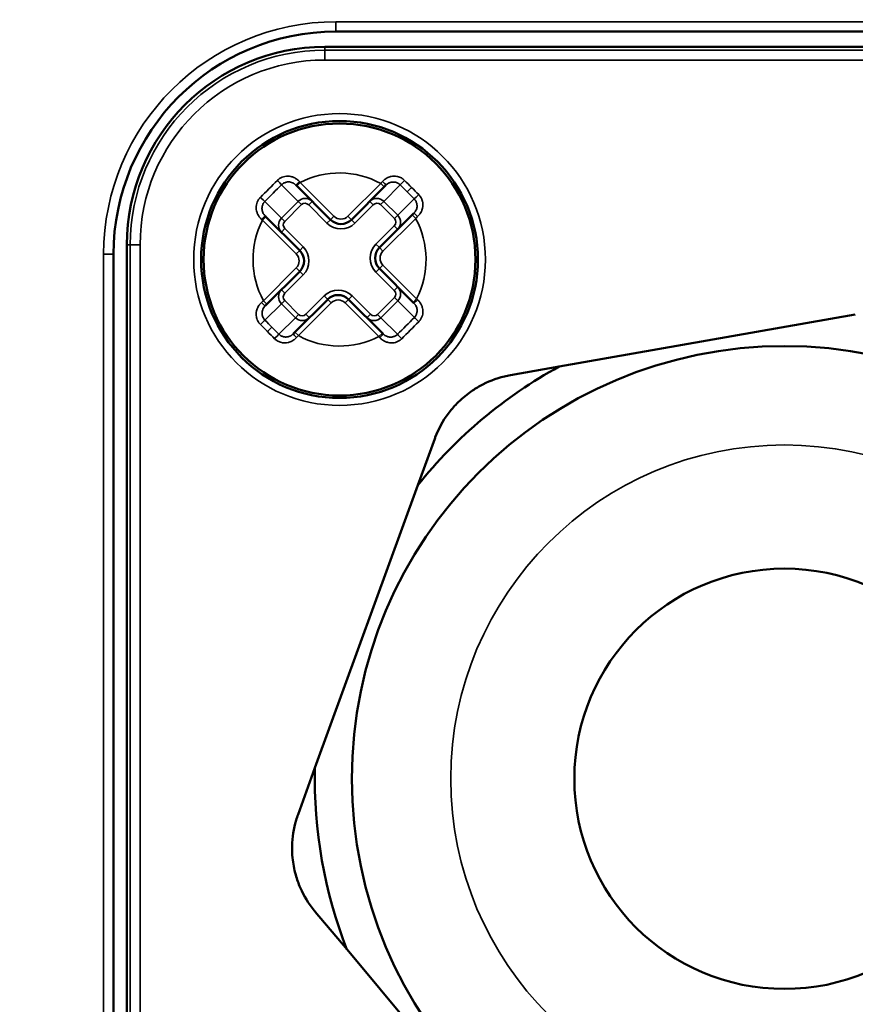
# Model space of a CAD drawing. Header units: millimetres. Extents: x 38 to 2514, y 38 to 1622.
# Tile 121 of 244: x 1044 to 1061, y 1303 to 1323. Entities that reach past the tile are written whole.
import ezdxf

# ---------------------------------------------------------------- set-up
doc = ezdxf.new("R2010")
doc.units = ezdxf.units.MM
doc.header["$LTSCALE"] = 7.692308
doc.layers.add('Visible (ISO)', color=7, linetype='Continuous', lineweight=50)
doc.layers.add('Visible Narrow (ISO)', color=7, linetype='Continuous', lineweight=35)

msp = doc.modelspace()

# ---------------------------------------------------------------- linework, layer by layer
at = {"layer": 'Visible (ISO)'}
for p, q in [((1050.043, 1322.589), (1072.647, 1322.589)), ((1049.815, 1322.281), (1090.415, 1322.281)), ((1049.249, 1319.469), (1049.233, 1319.485)), ((1049.249, 1319.469), (1049.932, 1318.787)), ((1050.356, 1318.787), (1051.018, 1319.45)), ((1051.054, 1319.485), (1051.018, 1319.45)), ((1051.584, 1318.884), (1051.62, 1318.919)), ((1048.611, 1318.863), (1048.627, 1318.847)), ((1049.309, 1318.165), (1048.627, 1318.847)), ((1051.584, 1318.884), (1050.921, 1318.221)), ((1045.815, 1296.681), (1045.815, 1318.281)), ((1045.543, 1296.873), (1045.543, 1318.089)), ((1048.647, 1317.078), (1049.309, 1317.741)), ((1050.921, 1317.797), (1051.604, 1317.115)), ((1049.875, 1317.175), (1049.212, 1316.512)), ((1050.981, 1316.493), (1050.299, 1317.175)), ((1051.62, 1317.099), (1051.604, 1317.115)), ((1048.647, 1317.078), (1048.611, 1317.043)), ((1060.548, 1316.872), (1054.557, 1315.816)), ((1049.177, 1316.477), (1049.212, 1316.512)), ((1050.981, 1316.493), (1050.998, 1316.477)), ((1053.572, 1315.642), (1054.557, 1315.816)), ((1051.698, 1313.417), (1052.04, 1314.357)), ((1051.698, 1313.417), (1049.618, 1307.701)), ((1049.276, 1306.761), (1049.618, 1307.701)), ((1050.266, 1304.026), (1049.623, 1304.792)), ((1050.266, 1304.026), (1054.176, 1299.366))]:
    msp.add_line(p, q, dxfattribs=at)
for centre, radius in [((1074.615, 1329.981), 48), ((1074.615, 1329.981), 47.5), ((1074.615, 1329.981), 47.194), ((1050.115, 1317.981), 2.8), ((1050.115, 1317.981), 2.75), ((1059.115, 1307.481), 8.75), ((1059.115, 1307.481), 4.25)]:
    msp.add_circle(centre, radius, dxfattribs=at)
for centre, radius, start, end in [((1050.043, 1318.089), 4.5, 90, 180), ((1049.815, 1318.281), 4, 90, 180), ((1050.144, 1318.999), 0.3, 225, 315), ((1049.097, 1317.953), 0.3, 315, 45), ((1051.134, 1318.009), 0.3, 135, 225), ((1050.087, 1316.963), 0.3, 45, 135), ((1059.115, 1307.481), 9.5, 118.6717, 141.3283), ((1074.615, 1329.981), 58, 195.28095, 269.85182), ((1074.615, 1329.981), 60, 195.31951, 344.68049), ((1074.615, 1329.981), 58.5, 195.59778, 344.40221), ((1074.615, 1329.981), 58.5, 195.59778, 269.85309), ((1059.115, 1307.481), 9.5, 178.6717, 201.3283)]:
    msp.add_arc(centre, radius, start, end, dxfattribs=at)
for points in [[(1053.572, 1315.642), (1053.531, 1315.635), (1053.49, 1315.627), (1053.278, 1315.575), (1053.113, 1315.511), (1052.887, 1315.387), (1052.82, 1315.345), (1052.709, 1315.265), (1052.664, 1315.23), (1052.575, 1315.154), (1052.531, 1315.113), (1052.425, 1315.005), (1052.366, 1314.935), (1052.203, 1314.715), (1052.116, 1314.556), (1052.048, 1314.377), (1052.044, 1314.367), (1052.04, 1314.357)], [(1049.276, 1306.761), (1049.262, 1306.722), (1049.248, 1306.682), (1049.187, 1306.473), (1049.16, 1306.298), (1049.154, 1306.04), (1049.157, 1305.961), (1049.17, 1305.825), (1049.178, 1305.768), (1049.2, 1305.653), (1049.213, 1305.595), (1049.254, 1305.449), (1049.285, 1305.363), (1049.394, 1305.112), (1049.489, 1304.957), (1049.609, 1304.809), (1049.616, 1304.8), (1049.623, 1304.792)]]:
    msp.add_open_spline(points, degree=3, knots=[1.0003304, 1.0003304, 1.0003304, 1.0003304, 1.0123635, 1.0123635, 1.0626597, 1.0626597, 1.0851538, 1.0851538, 1.1013167, 1.1013167, 1.1183479, 1.1183479, 1.1443884, 1.1443884, 1.1968282, 1.1968282, 1.2000144, 1.2000144, 1.2000144, 1.2000144], dxfattribs=at)
at = {"layer": 'Visible Narrow (ISO)'}
for p, q in [((1050.043, 1322.789), (1072.009, 1322.789)), ((1050.043, 1322.589), (1050.043, 1322.789)), ((1049.815, 1322.281), (1049.815, 1322.215)), ((1090.415, 1322.215), (1049.815, 1322.215)), ((1049.815, 1322.215), (1049.815, 1322.015)), ((1090.415, 1322.015), (1049.815, 1322.015)), ((1049.278, 1319.157), (1048.943, 1319.493)), ((1049.249, 1319.469), (1049.32, 1319.54)), ((1049.32, 1319.54), (1050.002, 1318.858)), ((1050.285, 1318.858), (1050.948, 1319.52)), ((1051.018, 1319.45), (1050.948, 1319.52)), ((1051.342, 1319.491), (1051.009, 1319.157)), ((1051.484, 1319.35), (1051.573, 1319.439)), ((1048.603, 1319.154), (1048.939, 1318.818)), ((1048.939, 1318.818), (1049.278, 1319.157)), ((1049.345, 1319.091), (1049.278, 1319.157)), ((1049.491, 1319.086), (1049.561, 1319.157)), ((1050.797, 1319.086), (1050.726, 1319.157)), ((1050.942, 1319.091), (1051.009, 1319.157)), ((1051.009, 1319.157), (1051.292, 1318.875)), ((1051.292, 1318.875), (1051.625, 1319.208)), ((1049.006, 1318.751), (1049.345, 1319.091)), ((1049.491, 1319.086), (1049.861, 1318.716)), ((1050.427, 1318.716), (1050.797, 1319.086)), ((1050.942, 1319.091), (1051.225, 1318.808)), ((1048.627, 1318.847), (1048.556, 1318.776)), ((1049.239, 1318.094), (1048.556, 1318.776)), ((1049.006, 1318.751), (1048.939, 1318.818)), ((1049.861, 1318.716), (1049.932, 1318.787)), ((1049.932, 1318.787), (1050.002, 1318.858)), ((1050.356, 1318.787), (1050.285, 1318.858)), ((1050.427, 1318.716), (1050.356, 1318.787)), ((1051.655, 1318.813), (1050.992, 1318.151)), ((1051.225, 1318.808), (1051.292, 1318.875)), ((1051.584, 1318.884), (1051.655, 1318.813)), ((1049.01, 1318.606), (1048.939, 1318.535)), ((1049.38, 1318.236), (1049.01, 1318.606)), ((1051.221, 1318.662), (1050.851, 1318.292)), ((1051.221, 1318.662), (1051.292, 1318.591)), ((1045.815, 1318.281), (1045.882, 1318.281)), ((1045.882, 1318.281), (1046.082, 1318.281)), ((1045.882, 1318.281), (1045.882, 1296.681)), ((1046.082, 1318.281), (1046.082, 1296.681)), ((1049.309, 1318.165), (1049.239, 1318.094)), ((1049.38, 1318.236), (1049.309, 1318.165)), ((1050.851, 1318.292), (1050.921, 1318.221)), ((1050.921, 1318.221), (1050.992, 1318.151)), ((1045.343, 1296.873), (1045.343, 1318.089)), ((1045.543, 1318.089), (1045.343, 1318.089)), ((1048.576, 1317.149), (1049.239, 1317.811)), ((1049.309, 1317.741), (1049.239, 1317.811)), ((1049.38, 1317.67), (1049.309, 1317.741)), ((1050.851, 1317.726), (1050.921, 1317.797)), ((1050.851, 1317.726), (1051.221, 1317.356)), ((1050.921, 1317.797), (1050.992, 1317.868)), ((1050.992, 1317.868), (1051.674, 1317.186)), ((1049.01, 1317.3), (1049.38, 1317.67)), ((1049.01, 1317.3), (1048.939, 1317.37)), ((1051.221, 1317.356), (1051.292, 1317.427)), ((1048.647, 1317.078), (1048.576, 1317.149)), ((1049.006, 1317.154), (1048.939, 1317.087)), ((1049.288, 1316.871), (1049.006, 1317.154)), ((1049.946, 1317.104), (1049.283, 1316.442)), ((1049.804, 1317.246), (1049.434, 1316.876)), ((1049.804, 1317.246), (1049.875, 1317.175)), ((1049.875, 1317.175), (1049.946, 1317.104)), ((1050.299, 1317.175), (1050.229, 1317.104)), ((1050.911, 1316.422), (1050.229, 1317.104)), ((1050.37, 1317.246), (1050.299, 1317.175)), ((1050.74, 1316.876), (1050.37, 1317.246)), ((1051.225, 1317.211), (1050.886, 1316.871)), ((1051.292, 1317.144), (1050.952, 1316.805)), ((1051.225, 1317.211), (1051.292, 1317.144)), ((1051.628, 1316.808), (1051.292, 1317.144)), ((1051.604, 1317.115), (1051.674, 1317.186)), ((1048.939, 1317.087), (1048.606, 1316.754)), ((1049.222, 1316.805), (1048.939, 1317.087)), ((1048.889, 1316.471), (1049.222, 1316.805)), ((1049.288, 1316.871), (1049.222, 1316.805)), ((1049.434, 1316.876), (1049.505, 1316.805)), ((1050.74, 1316.876), (1050.669, 1316.805)), ((1050.886, 1316.871), (1050.952, 1316.805)), ((1050.952, 1316.805), (1051.288, 1316.469)), ((1048.746, 1316.612), (1048.658, 1316.523)), ((1049.212, 1316.512), (1049.283, 1316.442)), ((1050.981, 1316.493), (1050.911, 1316.422))]:
    msp.add_line(p, q, dxfattribs=at)
for centre, radius in [((1074.615, 1329.981), 47.194), ((1074.615, 1329.981), 47.085), ((1074.615, 1329.981), 46.585), ((1050.115, 1317.981), 2.95), ((1059.115, 1307.481), 6.75)]:
    msp.add_circle(centre, radius, dxfattribs=at)
for centre, radius, start, end in [((1050.043, 1318.089), 4.7, 90, 180), ((1049.815, 1318.281), 3.934, 90, 180), ((1049.815, 1318.281), 3.734, 90, 180), ((1050.115, 1317.981), 1.75, 61.6015, 117.0268), ((1050.115, 1317.981), 1.75, 152.9732, 208.3985), ((1050.144, 1318.999), 0.4, 225, 315), ((1050.144, 1318.999), 0.2, 225, 315), ((1050.115, 1317.981), 1.75, 332.9732, 28.3985), ((1049.097, 1317.953), 0.4, 315, 45), ((1051.134, 1318.009), 0.4, 135, 225), ((1051.134, 1318.009), 0.2, 135, 225), ((1049.097, 1317.953), 0.2, 315, 45), ((1050.087, 1316.963), 0.4, 45, 135), ((1050.087, 1316.963), 0.2, 45, 135), ((1050.115, 1317.981), 1.75, 241.6015, 297.0268), ((1074.615, 1329.981), 60.6, 195.19565, 344.80435)]:
    msp.add_arc(centre, radius, start, end, dxfattribs=at)
for centre, major_axis, ratio, start_param, end_param in [((1048.688, 1319.408), (-0.594, -0.594), 0.002956, 4.418235, 5.006543), ((1048.793, 1319.303), (-0.573, -0.573), 0.037142, 4.411397, 5.013238), ((1048.876, 1319.56), (0.0699, -0.0715), 0.032225, 0.343205, 1.858884), ((1049.304, 1319.556), (-0.0707, -0.0707), 0.023098, 4.704998, 6.283185), ((1049.328, 1319.484), (-0.751, 0.799), 0.030186, 4.754302, 4.777354), ((1050.942, 1319.469), (-0.76, -0.805), 0.028083, 4.624748, 4.674795), ((1050.983, 1319.556), (0.0707, -0.0707), 0.051322, 0.000019, 1.585685), ((1051.409, 1319.557), (-0.07, -0.0715), 0.029666, 4.386792, 5.940004), ((1051.248, 1319.115), (4.432, -4.432), 0.073171, 1.570648, 1.603066), ((1049.969, 1317.836), (4.504, -4.504), 0.336336, 1.570643, 1.602048), ((1049.97, 1317.834), (4.504, -4.504), 0.336336, 1.539545, 1.57095), ((1051.25, 1319.114), (4.432, -4.431), 0.073072, 1.538526, 1.570946), ((1051.692, 1319.274), (-0.0715, -0.07), 0.029664, 0.343175, 1.89643), ((1048.537, 1319.22), (0.0715, -0.0699), 0.032227, 4.424338, 5.939976), ((1049.42, 1319.016), (0.146, -0.137), 0.998145, 1.536363, 3.107322), ((1049.42, 1319.016), (0.0745, -0.0758), 0.941725, 1.580425, 3.149602), ((1050.867, 1319.016), (-0.146, -0.137), 0.998145, 3.175855, 4.746815), ((1050.867, 1319.016), (-0.0745, -0.0758), 0.941725, 3.133584, 4.702761), ((1051.69, 1318.849), (-0.0707, 0.0707), 0.051327, 4.697531, 6.283185), ((1048.54, 1318.792), (0.0707, 0.0707), 0.023094, 0.00002, 1.57822), ((1048.634, 1318.764), (-0.921, 0.865), 0.034708, 1.49941, 1.51944), ((1049.081, 1318.676), (0.137, -0.146), 0.998145, 3.175855, 4.746815), ((1049.081, 1318.676), (0.0758, -0.0745), 0.941725, 3.133584, 4.702761), ((1051.15, 1318.733), (-0.0758, -0.0745), 0.941725, 1.580425, 3.149602), ((1051.15, 1318.733), (-0.137, -0.146), 0.998145, 1.536363, 3.107322), ((1051.597, 1318.805), (-0.841, -0.794), 0.029325, 1.612323, 1.660233), ((1049.081, 1317.229), (-0.137, -0.146), 0.998145, 4.677956, 6.248915), ((1051.15, 1317.286), (0.0758, -0.0745), 0.941725, 6.275176, 7.844353), ((1051.15, 1317.286), (0.137, -0.146), 0.998145, 0.034263, 1.605222), ((1048.634, 1317.157), (-0.841, -0.794), 0.029325, 4.753916, 4.801825), ((1048.541, 1317.113), (0.0707, -0.0707), 0.051327, 4.697531, 6.283185), ((1049.081, 1317.229), (-0.0758, -0.0745), 0.941725, 4.722018, 6.291194), ((1051.69, 1317.17), (-0.0707, -0.0707), 0.023094, 0.00002, 1.57822), ((1051.597, 1317.198), (-0.921, 0.865), 0.034708, 4.641002, 4.661033), ((1048.539, 1316.688), (0.0715, 0.07), 0.029664, 0.343175, 1.89643), ((1050.261, 1318.127), (-4.504, 4.504), 0.336336, 1.539545, 1.57095), ((1049.363, 1316.946), (-0.146, -0.137), 0.998145, 0.034263, 1.605222), ((1049.363, 1316.946), (-0.0745, -0.0758), 0.941725, 6.275176, 7.844353), ((1050.811, 1316.946), (0.146, -0.137), 0.998145, 4.677956, 6.248915), ((1050.811, 1316.946), (0.0745, -0.0758), 0.941725, 4.722018, 6.291194), ((1051.438, 1316.659), (-0.573, -0.573), 0.037142, 1.269805, 1.871645), ((1051.543, 1316.553), (-0.594, -0.594), 0.002956, 1.276643, 1.86495), ((1051.694, 1316.742), (-0.0715, 0.0699), 0.032227, 4.424338, 5.939976), ((1048.981, 1316.848), (-4.432, 4.432), 0.073175, 1.538527, 1.569488), ((1048.981, 1316.848), (-4.432, 4.432), 0.073175, 1.569488, 1.570944), ((1048.983, 1316.847), (-4.432, 4.432), 0.073171, 1.570648, 1.603066), ((1050.262, 1318.126), (-4.504, 4.504), 0.336336, 1.570643, 1.602048), ((1048.822, 1316.405), (0.07, 0.0715), 0.029666, 4.386792, 5.940004), ((1049.248, 1316.406), (-0.0707, 0.0707), 0.051322, 0.000019, 1.585685), ((1049.289, 1316.493), (-0.76, -0.805), 0.028083, 1.483156, 1.533203), ((1050.903, 1316.478), (-0.751, 0.799), 0.030186, 1.61271, 1.635761), ((1050.927, 1316.406), (0.0707, 0.0707), 0.023098, 4.704998, 6.283185), ((1051.355, 1316.402), (-0.0699, 0.0715), 0.032225, 0.343205, 1.858884)]:
    msp.add_ellipse(centre, major_axis=major_axis, ratio=ratio, start_param=start_param, end_param=end_param, dxfattribs=at)
for points in [[(1048.858, 1319.582), (1048.872, 1319.596), (1048.902, 1319.62), (1048.954, 1319.648), (1049.011, 1319.664), (1049.071, 1319.669), (1049.133, 1319.661), (1049.194, 1319.64), (1049.251, 1319.606), (1049.286, 1319.576), (1049.303, 1319.558)], [(1048.538, 1318.794), (1048.521, 1318.81), (1048.49, 1318.845), (1048.456, 1318.903), (1048.435, 1318.963), (1048.427, 1319.025), (1048.432, 1319.085), (1048.448, 1319.142), (1048.476, 1319.194), (1048.5, 1319.224), (1048.514, 1319.238)], [(1051.693, 1317.168), (1051.71, 1317.152), (1051.741, 1317.117), (1051.775, 1317.059), (1051.796, 1316.998), (1051.803, 1316.937), (1051.799, 1316.877), (1051.782, 1316.82), (1051.755, 1316.768), (1051.73, 1316.738), (1051.717, 1316.724)], [(1051.372, 1316.38), (1051.359, 1316.366), (1051.329, 1316.342), (1051.276, 1316.314), (1051.22, 1316.298), (1051.159, 1316.293), (1051.098, 1316.301), (1051.037, 1316.322), (1050.979, 1316.355), (1050.944, 1316.386), (1050.928, 1316.404)]]:
    msp.add_open_spline(points, degree=3, dxfattribs=at)
for points, knots in [([(1048.943, 1319.493), (1048.948, 1319.499), (1048.954, 1319.504), (1048.961, 1319.509), (1048.965, 1319.512), (1048.968, 1319.514), (1048.972, 1319.517), (1048.98, 1319.522), (1048.988, 1319.527), (1048.997, 1319.531), (1049, 1319.532), (1049.003, 1319.534), (1049.006, 1319.535), (1049.016, 1319.539), (1049.026, 1319.542), (1049.037, 1319.545), (1049.039, 1319.545), (1049.041, 1319.546), (1049.044, 1319.546), (1049.055, 1319.549), (1049.067, 1319.55), (1049.079, 1319.55), (1049.08, 1319.55), (1049.081, 1319.55), (1049.083, 1319.55), (1049.096, 1319.55), (1049.109, 1319.549), (1049.122, 1319.546), (1049.135, 1319.544), (1049.149, 1319.54), (1049.161, 1319.534), (1049.163, 1319.534), (1049.164, 1319.533), (1049.166, 1319.532), (1049.176, 1319.528), (1049.187, 1319.522), (1049.197, 1319.515), (1049.2, 1319.513), (1049.203, 1319.511), (1049.206, 1319.509), (1049.216, 1319.502), (1049.225, 1319.494), (1049.233, 1319.485)], [0.0000001, 0.0000001, 0.0000001, 0.0000001, 0.0791752, 0.0791752, 0.0791752, 0.125, 0.125, 0.125, 0.2160951, 0.2160951, 0.2160951, 0.25, 0.25, 0.25, 0.3529315, 0.3529315, 0.3529315, 0.375, 0.375, 0.375, 0.4898225, 0.4898225, 0.4898225, 0.5, 0.5, 0.5, 0.625, 0.625, 0.625, 0.75, 0.75, 0.75, 0.7636076, 0.7636076, 0.7636076, 0.8684402, 0.8684402, 0.8684402, 0.9004485, 0.9004485, 0.9004485, 1, 1, 1, 1]), ([(1050.986, 1319.56), (1050.994, 1319.57), (1051.004, 1319.578), (1051.017, 1319.59), (1051.022, 1319.594), (1051.03, 1319.6), (1051.034, 1319.603), (1051.052, 1319.616), (1051.066, 1319.625), (1051.084, 1319.634), (1051.086, 1319.635), (1051.09, 1319.637), (1051.092, 1319.638), (1051.108, 1319.645), (1051.121, 1319.65), (1051.141, 1319.656), (1051.148, 1319.658), (1051.154, 1319.66), (1051.154, 1319.66), (1051.175, 1319.664), (1051.195, 1319.667), (1051.217, 1319.667), (1051.219, 1319.667), (1051.239, 1319.668), (1051.258, 1319.666), (1051.279, 1319.662), (1051.282, 1319.661), (1051.301, 1319.657), (1051.315, 1319.653), (1051.33, 1319.647), (1051.331, 1319.646), (1051.337, 1319.644), (1051.342, 1319.642), (1051.36, 1319.634), (1051.372, 1319.627), (1051.39, 1319.615), (1051.396, 1319.611), (1051.411, 1319.599), (1051.42, 1319.591), (1051.429, 1319.582)], [0, 0, 0, 0, 0.067272, 0.067272, 0.099414, 0.099414, 0.125, 0.125, 0.2214, 0.2214, 0.236414, 0.236414, 0.25, 0.25, 0.334514, 0.334514, 0.373227, 0.373227, 0.375, 0.375, 0.5, 0.5, 0.510059, 0.510059, 0.625, 0.625, 0.64697, 0.64697, 0.743447, 0.743447, 0.75, 0.75, 0.783727, 0.783727, 0.875, 0.875, 0.92097, 0.92097, 1, 1, 1, 1]), ([(1051.054, 1319.485), (1051.062, 1319.493), (1051.071, 1319.501), (1051.083, 1319.51), (1051.085, 1319.511), (1051.098, 1319.52), (1051.109, 1319.526), (1051.122, 1319.532), (1051.123, 1319.532), (1051.135, 1319.537), (1051.146, 1319.541), (1051.159, 1319.544), (1051.161, 1319.544), (1051.163, 1319.545), (1051.176, 1319.547), (1051.19, 1319.548), (1051.204, 1319.548), (1051.205, 1319.548), (1051.218, 1319.548), (1051.23, 1319.547), (1051.244, 1319.544), (1051.246, 1319.543), (1051.259, 1319.54), (1051.269, 1319.537), (1051.282, 1319.531), (1051.285, 1319.53), (1051.296, 1319.524), (1051.305, 1319.52), (1051.316, 1319.512), (1051.32, 1319.509), (1051.33, 1319.501), (1051.336, 1319.496), (1051.342, 1319.491)], [0, 0, 0, 0, 0.099207, 0.099207, 0.125, 0.125, 0.236155, 0.236155, 0.25, 0.25, 0.354064, 0.354064, 0.373119, 0.375, 0.375, 0.5, 0.5, 0.510083, 0.510083, 0.625, 0.625, 0.647076, 0.647076, 0.75, 0.75, 0.783938, 0.783938, 0.875, 0.875, 0.921023, 0.921023, 1, 1, 1, 1]), ([(1051.716, 1319.295), (1051.725, 1319.286), (1051.733, 1319.277), (1051.745, 1319.262), (1051.749, 1319.256), (1051.761, 1319.238), (1051.768, 1319.225), (1051.776, 1319.208), (1051.778, 1319.203), (1051.786, 1319.184), (1051.791, 1319.169), (1051.794, 1319.153), (1051.795, 1319.152), (1051.796, 1319.148), (1051.796, 1319.145), (1051.8, 1319.123), (1051.802, 1319.105), (1051.802, 1319.085), (1051.802, 1319.083), (1051.801, 1319.061), (1051.799, 1319.041), (1051.794, 1319.02), (1051.794, 1319.02), (1051.791, 1319.006), (1051.787, 1318.992), (1051.779, 1318.972), (1051.776, 1318.966), (1051.773, 1318.958), (1051.772, 1318.956), (1051.763, 1318.939), (1051.755, 1318.924), (1051.743, 1318.907), (1051.742, 1318.905), (1051.738, 1318.899), (1051.735, 1318.896), (1051.724, 1318.882), (1051.716, 1318.873), (1051.704, 1318.86), (1051.699, 1318.855), (1051.695, 1318.851)], [0, 0, 0, 0, 0.079036, 0.079036, 0.125, 0.125, 0.216278, 0.216278, 0.25, 0.25, 0.346617, 0.346617, 0.353037, 0.353037, 0.375, 0.375, 0.489948, 0.489948, 0.5, 0.5, 0.625, 0.625, 0.626781, 0.626781, 0.711188, 0.711188, 0.75, 0.75, 0.763594, 0.763594, 0.860189, 0.860189, 0.875, 0.875, 0.900595, 0.900595, 0.967876, 0.967876, 1, 1, 1, 1]), ([(1048.611, 1318.863), (1048.602, 1318.872), (1048.595, 1318.881), (1048.588, 1318.89), (1048.586, 1318.893), (1048.584, 1318.895), (1048.583, 1318.898), (1048.576, 1318.908), (1048.57, 1318.918), (1048.565, 1318.929), (1048.564, 1318.931), (1048.563, 1318.933), (1048.562, 1318.935), (1048.557, 1318.948), (1048.553, 1318.961), (1048.55, 1318.974), (1048.548, 1318.987), (1048.546, 1319), (1048.546, 1319.014), (1048.546, 1319.015), (1048.546, 1319.016), (1048.546, 1319.017), (1048.546, 1319.029), (1048.548, 1319.041), (1048.55, 1319.053), (1048.551, 1319.055), (1048.551, 1319.057), (1048.552, 1319.06), (1048.554, 1319.07), (1048.557, 1319.08), (1048.561, 1319.09), (1048.563, 1319.093), (1048.564, 1319.096), (1048.566, 1319.099), (1048.57, 1319.108), (1048.574, 1319.116), (1048.579, 1319.124), (1048.582, 1319.128), (1048.585, 1319.132), (1048.587, 1319.135), (1048.592, 1319.142), (1048.598, 1319.148), (1048.603, 1319.154)], [0, 0, 0, 0, 0.099553, 0.099553, 0.099553, 0.125, 0.125, 0.125, 0.229794, 0.229794, 0.229794, 0.25, 0.25, 0.25, 0.373296, 0.373296, 0.373296, 0.5, 0.5, 0.5, 0.510184, 0.510184, 0.510184, 0.625, 0.625, 0.625, 0.647077, 0.647077, 0.647077, 0.75, 0.75, 0.75, 0.783913, 0.783913, 0.783913, 0.875, 0.875, 0.875, 0.920837, 0.920837, 0.920837, 1, 1, 1, 1]), ([(1051.625, 1319.208), (1051.631, 1319.202), (1051.636, 1319.196), (1051.644, 1319.186), (1051.646, 1319.182), (1051.654, 1319.17), (1051.659, 1319.162), (1051.664, 1319.15), (1051.666, 1319.147), (1051.671, 1319.134), (1051.675, 1319.124), (1051.678, 1319.112), (1051.678, 1319.109), (1051.681, 1319.096), (1051.682, 1319.084), (1051.683, 1319.071), (1051.683, 1319.069), (1051.683, 1319.055), (1051.682, 1319.042), (1051.679, 1319.029), (1051.679, 1319.029), (1051.677, 1319.017), (1051.674, 1319.007), (1051.669, 1318.994), (1051.668, 1318.992), (1051.667, 1318.989), (1051.666, 1318.987), (1051.661, 1318.975), (1051.655, 1318.964), (1051.646, 1318.951), (1051.644, 1318.948), (1051.635, 1318.937), (1051.628, 1318.928), (1051.62, 1318.919)], [0.0000001, 0.0000001, 0.0000001, 0.0000001, 0.078983, 0.078983, 0.125, 0.125, 0.2160676, 0.2160676, 0.25, 0.25, 0.3529301, 0.3529301, 0.375, 0.375, 0.4899242, 0.4899242, 0.5, 0.5, 0.625, 0.625, 0.6268885, 0.6268885, 0.7308, 0.7308, 0.75, 0.75, 0.7638536, 0.7638536, 0.875, 0.875, 0.9008011, 0.9008011, 1, 1, 1, 1]), ([(1048.514, 1316.667), (1048.506, 1316.676), (1048.498, 1316.685), (1048.486, 1316.7), (1048.482, 1316.706), (1048.47, 1316.724), (1048.463, 1316.737), (1048.454, 1316.754), (1048.452, 1316.759), (1048.445, 1316.778), (1048.44, 1316.793), (1048.436, 1316.809), (1048.436, 1316.81), (1048.435, 1316.814), (1048.434, 1316.817), (1048.43, 1316.839), (1048.429, 1316.857), (1048.429, 1316.877), (1048.429, 1316.879), (1048.429, 1316.901), (1048.432, 1316.921), (1048.437, 1316.942), (1048.437, 1316.942), (1048.44, 1316.956), (1048.444, 1316.97), (1048.452, 1316.99), (1048.454, 1316.996), (1048.458, 1317.004), (1048.459, 1317.006), (1048.467, 1317.023), (1048.476, 1317.038), (1048.487, 1317.055), (1048.489, 1317.057), (1048.493, 1317.063), (1048.496, 1317.066), (1048.506, 1317.08), (1048.514, 1317.089), (1048.527, 1317.102), (1048.531, 1317.106), (1048.536, 1317.111)], [0, 0, 0, 0, 0.079036, 0.079036, 0.125, 0.125, 0.216278, 0.216278, 0.25, 0.25, 0.346617, 0.346617, 0.353037, 0.353037, 0.375, 0.375, 0.489948, 0.489948, 0.5, 0.5, 0.625, 0.625, 0.626781, 0.626781, 0.711188, 0.711188, 0.75, 0.75, 0.763594, 0.763594, 0.860189, 0.860189, 0.875, 0.875, 0.900595, 0.900595, 0.967876, 0.967876, 1, 1, 1, 1]), ([(1048.606, 1316.754), (1048.6, 1316.76), (1048.595, 1316.766), (1048.587, 1316.776), (1048.584, 1316.78), (1048.577, 1316.792), (1048.572, 1316.8), (1048.566, 1316.811), (1048.565, 1316.815), (1048.56, 1316.828), (1048.556, 1316.838), (1048.553, 1316.85), (1048.553, 1316.853), (1048.55, 1316.866), (1048.548, 1316.878), (1048.548, 1316.891), (1048.548, 1316.892), (1048.548, 1316.907), (1048.549, 1316.92), (1048.552, 1316.933), (1048.552, 1316.933), (1048.554, 1316.945), (1048.557, 1316.955), (1048.562, 1316.968), (1048.563, 1316.97), (1048.564, 1316.973), (1048.565, 1316.975), (1048.57, 1316.987), (1048.576, 1316.998), (1048.585, 1317.011), (1048.587, 1317.014), (1048.595, 1317.025), (1048.603, 1317.034), (1048.611, 1317.043)], [0.0000001, 0.0000001, 0.0000001, 0.0000001, 0.078983, 0.078983, 0.125, 0.125, 0.2160676, 0.2160676, 0.25, 0.25, 0.3529301, 0.3529301, 0.375, 0.375, 0.4899242, 0.4899242, 0.5, 0.5, 0.625, 0.625, 0.6268885, 0.6268885, 0.7308, 0.7308, 0.75, 0.75, 0.7638536, 0.7638536, 0.875, 0.875, 0.9008011, 0.9008011, 1, 1, 1, 1]), ([(1051.62, 1317.099), (1051.628, 1317.09), (1051.636, 1317.081), (1051.643, 1317.072), (1051.645, 1317.069), (1051.647, 1317.067), (1051.648, 1317.064), (1051.655, 1317.054), (1051.661, 1317.044), (1051.666, 1317.033), (1051.667, 1317.031), (1051.668, 1317.029), (1051.669, 1317.027), (1051.674, 1317.014), (1051.678, 1317.001), (1051.681, 1316.988), (1051.683, 1316.975), (1051.685, 1316.961), (1051.685, 1316.948), (1051.685, 1316.947), (1051.685, 1316.946), (1051.684, 1316.945), (1051.684, 1316.933), (1051.683, 1316.921), (1051.681, 1316.909), (1051.68, 1316.907), (1051.68, 1316.905), (1051.679, 1316.902), (1051.677, 1316.892), (1051.673, 1316.882), (1051.669, 1316.872), (1051.668, 1316.869), (1051.667, 1316.866), (1051.665, 1316.862), (1051.661, 1316.854), (1051.657, 1316.846), (1051.651, 1316.838), (1051.649, 1316.834), (1051.646, 1316.83), (1051.643, 1316.827), (1051.638, 1316.82), (1051.633, 1316.814), (1051.628, 1316.808)], [0, 0, 0, 0, 0.099553, 0.099553, 0.099553, 0.125, 0.125, 0.125, 0.229794, 0.229794, 0.229794, 0.25, 0.25, 0.25, 0.373296, 0.373296, 0.373296, 0.5, 0.5, 0.5, 0.510184, 0.510184, 0.510184, 0.625, 0.625, 0.625, 0.647077, 0.647077, 0.647077, 0.75, 0.75, 0.75, 0.783913, 0.783913, 0.783913, 0.875, 0.875, 0.875, 0.920837, 0.920837, 0.920837, 1, 1, 1, 1]), ([(1049.245, 1316.401), (1049.236, 1316.392), (1049.227, 1316.384), (1049.213, 1316.372), (1049.209, 1316.368), (1049.201, 1316.362), (1049.197, 1316.359), (1049.179, 1316.346), (1049.165, 1316.337), (1049.147, 1316.328), (1049.145, 1316.327), (1049.14, 1316.325), (1049.138, 1316.324), (1049.123, 1316.317), (1049.109, 1316.311), (1049.09, 1316.306), (1049.083, 1316.304), (1049.077, 1316.302), (1049.076, 1316.302), (1049.056, 1316.297), (1049.035, 1316.295), (1049.013, 1316.294), (1049.012, 1316.294), (1048.992, 1316.294), (1048.973, 1316.296), (1048.952, 1316.3), (1048.948, 1316.301), (1048.93, 1316.305), (1048.915, 1316.309), (1048.9, 1316.315), (1048.899, 1316.315), (1048.894, 1316.318), (1048.889, 1316.32), (1048.871, 1316.328), (1048.858, 1316.335), (1048.841, 1316.347), (1048.835, 1316.351), (1048.819, 1316.363), (1048.81, 1316.371), (1048.802, 1316.38)], [0, 0, 0, 0, 0.067272, 0.067272, 0.099414, 0.099414, 0.125, 0.125, 0.2214, 0.2214, 0.236414, 0.236414, 0.25, 0.25, 0.334514, 0.334514, 0.373227, 0.373227, 0.375, 0.375, 0.5, 0.5, 0.510059, 0.510059, 0.625, 0.625, 0.64697, 0.64697, 0.743447, 0.743447, 0.75, 0.75, 0.783727, 0.783727, 0.875, 0.875, 0.92097, 0.92097, 1, 1, 1, 1]), ([(1049.177, 1316.477), (1049.169, 1316.468), (1049.16, 1316.461), (1049.148, 1316.452), (1049.146, 1316.451), (1049.133, 1316.442), (1049.122, 1316.436), (1049.109, 1316.43), (1049.108, 1316.43), (1049.096, 1316.425), (1049.085, 1316.421), (1049.072, 1316.418), (1049.07, 1316.418), (1049.068, 1316.417), (1049.054, 1316.415), (1049.041, 1316.414), (1049.027, 1316.414), (1049.026, 1316.414), (1049.013, 1316.414), (1049.001, 1316.415), (1048.987, 1316.418), (1048.985, 1316.419), (1048.972, 1316.422), (1048.962, 1316.425), (1048.949, 1316.431), (1048.946, 1316.432), (1048.934, 1316.438), (1048.926, 1316.442), (1048.914, 1316.45), (1048.911, 1316.453), (1048.9, 1316.46), (1048.894, 1316.466), (1048.889, 1316.471)], [0, 0, 0, 0, 0.099207, 0.099207, 0.125, 0.125, 0.236155, 0.236155, 0.25, 0.25, 0.354064, 0.354064, 0.373119, 0.375, 0.375, 0.5, 0.5, 0.510083, 0.510083, 0.625, 0.625, 0.647076, 0.647076, 0.75, 0.75, 0.783938, 0.783938, 0.875, 0.875, 0.921023, 0.921023, 1, 1, 1, 1]), ([(1051.288, 1316.469), (1051.282, 1316.463), (1051.276, 1316.458), (1051.27, 1316.453), (1051.266, 1316.45), (1051.262, 1316.447), (1051.258, 1316.445), (1051.251, 1316.44), (1051.242, 1316.435), (1051.234, 1316.431), (1051.231, 1316.43), (1051.228, 1316.428), (1051.224, 1316.427), (1051.214, 1316.423), (1051.204, 1316.42), (1051.194, 1316.417), (1051.192, 1316.417), (1051.19, 1316.416), (1051.187, 1316.416), (1051.176, 1316.413), (1051.164, 1316.412), (1051.151, 1316.412), (1051.15, 1316.412), (1051.149, 1316.412), (1051.148, 1316.412), (1051.135, 1316.412), (1051.122, 1316.413), (1051.109, 1316.416), (1051.095, 1316.418), (1051.082, 1316.422), (1051.069, 1316.428), (1051.068, 1316.428), (1051.067, 1316.429), (1051.065, 1316.43), (1051.054, 1316.434), (1051.044, 1316.44), (1051.034, 1316.447), (1051.031, 1316.449), (1051.028, 1316.451), (1051.025, 1316.453), (1051.015, 1316.46), (1051.006, 1316.468), (1050.998, 1316.477)], [0.0000001, 0.0000001, 0.0000001, 0.0000001, 0.0791752, 0.0791752, 0.0791752, 0.125, 0.125, 0.125, 0.2160951, 0.2160951, 0.2160951, 0.25, 0.25, 0.25, 0.3529315, 0.3529315, 0.3529315, 0.375, 0.375, 0.375, 0.4898225, 0.4898225, 0.4898225, 0.5, 0.5, 0.5, 0.625, 0.625, 0.625, 0.75, 0.75, 0.75, 0.7636076, 0.7636076, 0.7636076, 0.8684402, 0.8684402, 0.8684402, 0.9004485, 0.9004485, 0.9004485, 1, 1, 1, 1])]:
    msp.add_open_spline(points, degree=3, knots=knots, dxfattribs=at)

doc.saveas('drawing.dxf')
